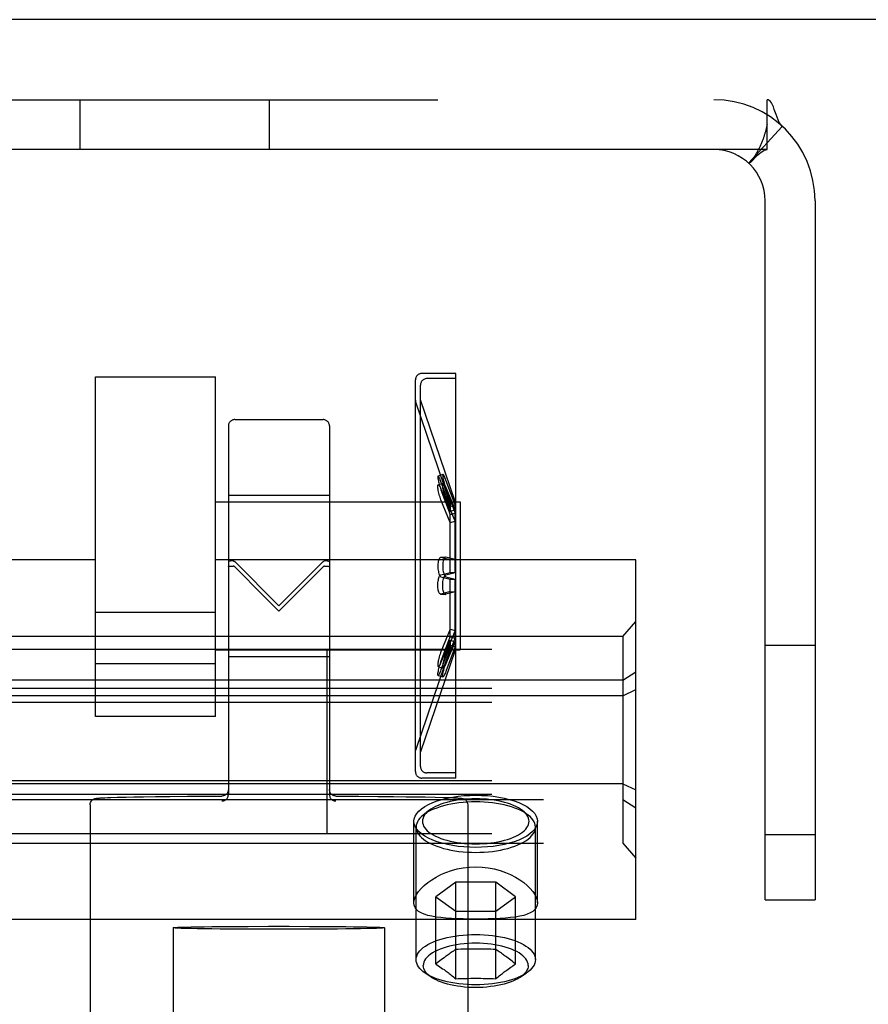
# Model space of a CAD drawing. Header units: inches. Extents: x 0 to 243, y 0 to 157.
# Tile 29 of 68: x 87.62 to 88.94, y 96.87 to 98.41. Entities that reach past the tile are written whole.
import ezdxf

# ---------------------------------------------------------------- set-up
doc = ezdxf.new("R2010")
doc.units = ezdxf.units.IN
doc.header["$LTSCALE"] = 13.357143
doc.header["$MEASUREMENT"] = 0
doc.linetypes.add('HIDDEN', pattern=[0.2, 0.1, -0.1])
doc.layers.get('0').update_dxf_attribs({"linetype": 'CONTINUOUS'})
doc.layers.add('DEFAULT_2', color=8, linetype='HIDDEN')

msp = doc.modelspace()

# ---------------------------------------------------------------- linework, layer by layer
at = {"color": 7, "linetype": 'Continuous'}
msp.add_line((167.047, 98.4079), (49.172, 98.4079), dxfattribs=at)
at = {"layer": 'DEFAULT_2', "color": 8, "linetype": 'HIDDEN'}
for p, q in [((86.9345, 98.2829), (88.7845, 98.2829)), ((87.7115, 98.2049), (87.7115, 98.2829)), ((88.0075, 98.2049), (88.0075, 98.2829)), ((88.7845, 98.2049), (88.7845, 98.2829)), ((88.8084, 98.2412), (88.7556, 98.1837)), ((88.7845, 98.2422), (88.7845, 98.2446)), ((88.7845, 98.2049), (86.9345, 98.2049)), ((88.7815, 97.0329), (88.7815, 98.1249)), ((88.8595, 98.1249), (88.8595, 97.0329)), ((87.7357, 97.3191), (87.7357, 97.8497)), ((87.7357, 97.8497), (87.9232, 97.8497)), ((87.9232, 97.3191), (87.9232, 97.8497)), ((88.2982, 97.8551), (88.2452, 97.8551)), ((88.2982, 97.8471), (88.2532, 97.8471)), ((88.2982, 97.8471), (88.2982, 97.8551)), ((88.2982, 97.2311), (88.2982, 97.8471)), ((88.2352, 97.2332), (88.2352, 97.845)), ((88.2432, 97.8141), (88.2432, 97.837)), ((88.2352, 97.8136), (88.2355, 97.812)), ((88.2896, 97.6525), (88.2355, 97.812)), ((88.2432, 97.2641), (88.2432, 97.8141)), ((88.2972, 97.6551), (88.2432, 97.8141)), ((87.943, 97.7731), (87.943, 97.1972)), ((87.953, 97.7831), (88.091, 97.7831)), ((88.101, 97.7731), (88.101, 97.1972)), ((88.2783, 97.6972), (88.2707, 97.6949)), ((88.2786, 97.6835), (88.2711, 97.6813)), ((88.2896, 97.6474), (88.2752, 97.6862)), ((88.2972, 97.6498), (88.2828, 97.6886)), ((88.2828, 97.6772), (88.2972, 97.6421)), ((87.943, 97.6651), (88.101, 97.6651)), ((88.2752, 97.6749), (88.2896, 97.6398)), ((88.2752, 97.6735), (88.2896, 97.6347)), ((88.2828, 97.6757), (88.2972, 97.6368)), ((87.9232, 97.6546), (88.3052, 97.6546)), ((88.2896, 97.6226), (88.2752, 97.6577)), ((88.2972, 97.6245), (88.2828, 97.6597)), ((88.2896, 97.6525), (88.2972, 97.6551)), ((88.2896, 97.6525), (88.2896, 97.6398)), ((88.2896, 97.6474), (88.2972, 97.6498)), ((88.2972, 97.6551), (88.2972, 97.6421)), ((88.3052, 97.6546), (88.3052, 97.4236)), ((88.2896, 97.6398), (88.2972, 97.6421)), ((88.2896, 97.6347), (88.2972, 97.6368)), ((88.2896, 97.5443), (88.2896, 97.6347)), ((88.2972, 97.5444), (88.2972, 97.6368)), ((88.2896, 97.6226), (88.2972, 97.6245)), ((87.7357, 97.5639), (87.0795, 97.5639)), ((88.5795, 97.5639), (87.9232, 97.5639)), ((88.022, 97.4923), (87.953, 97.5612)), ((88.091, 97.5612), (88.022, 97.4923)), ((88.2822, 97.5681), (88.2746, 97.5676)), ((88.2752, 97.5676), (88.2746, 97.5676)), ((88.2896, 97.5639), (88.2752, 97.5676)), ((88.2828, 97.5681), (88.2822, 97.5681)), ((88.2972, 97.5644), (88.2828, 97.5681)), ((88.2896, 97.5639), (88.2972, 97.5644)), ((88.5795, 97.0019), (88.5795, 97.5639)), ((87.953, 97.5531), (87.9986, 97.5073)), ((88.022, 97.4839), (88.091, 97.5531)), ((88.2752, 97.5405), (88.2896, 97.5443)), ((88.2828, 97.5405), (88.2972, 97.5444)), ((88.2896, 97.5443), (88.2972, 97.5444)), ((88.2752, 97.5377), (88.2896, 97.534)), ((88.2828, 97.5377), (88.2972, 97.5339)), ((88.2896, 97.4436), (88.2896, 97.534)), ((88.2896, 97.534), (88.2972, 97.5339)), ((88.2972, 97.4414), (88.2972, 97.5339)), ((88.2752, 97.5106), (88.2746, 97.5106)), ((88.2746, 97.5106), (88.2822, 97.5101)), ((88.2896, 97.5144), (88.2752, 97.5106)), ((88.2828, 97.5102), (88.2822, 97.5101)), ((88.2972, 97.5138), (88.2828, 97.5102)), ((88.2896, 97.5144), (88.2972, 97.5138)), ((87.9986, 97.5073), (88.022, 97.4839)), ((87.9232, 97.4815), (87.7357, 97.4815)), ((88.5595, 97.4445), (88.5795, 97.4675)), ((88.2896, 97.4556), (88.2752, 97.4205)), ((88.2972, 97.4537), (88.2828, 97.4185)), ((88.2896, 97.4556), (88.2972, 97.4537)), ((88.5595, 97.4445), (87.0995, 97.4445)), ((88.2752, 97.4047), (88.2896, 97.4436)), ((88.2752, 97.4033), (88.2896, 97.4384)), ((88.2896, 97.4309), (88.2752, 97.392)), ((88.2828, 97.4025), (88.2972, 97.4414)), ((88.2828, 97.4011), (88.2972, 97.4361)), ((88.2896, 97.4436), (88.2972, 97.4414)), ((88.2896, 97.4384), (88.2896, 97.4257)), ((88.2896, 97.4384), (88.2972, 97.4361)), ((88.2896, 97.4309), (88.2972, 97.4284)), ((88.2972, 97.4361), (88.2972, 97.4231)), ((88.5595, 97.4445), (88.5595, 97.1212)), ((88.7815, 97.4309), (88.8595, 97.4309)), ((131.0975, 97.4238), (49.1095, 97.4238)), ((87.9232, 97.4236), (88.3052, 97.4236)), ((88.0975, 97.1362), (88.0975, 97.4238)), ((88.2896, 97.4257), (88.2355, 97.2662)), ((88.2972, 97.4231), (88.2432, 97.2641)), ((88.2972, 97.4284), (88.2828, 97.3896)), ((88.2896, 97.4257), (88.2972, 97.4231)), ((87.9232, 97.4016), (87.7357, 97.4016)), ((87.943, 97.4131), (88.101, 97.4131)), ((88.2711, 97.3969), (88.2786, 97.3947)), ((88.5595, 97.3759), (88.5795, 97.3892)), ((88.5595, 97.3759), (87.0995, 97.3759)), ((88.2707, 97.3834), (88.2783, 97.381)), ((131.0975, 97.3628), (49.079, 97.3628)), ((88.5595, 97.3514), (88.5795, 97.3612)), ((131.0975, 97.341), (49.1095, 97.341)), ((88.5595, 97.3514), (87.0995, 97.3514)), ((87.9232, 97.3191), (87.7357, 97.3191)), ((88.2352, 97.2646), (88.2355, 97.2662)), ((88.2432, 97.2412), (88.2432, 97.2641)), ((88.2982, 97.2311), (88.2532, 97.2311)), ((88.2982, 97.2231), (88.2982, 97.2311)), ((131.0975, 97.219), (49.079, 97.219)), ((88.2982, 97.2231), (88.2452, 97.2231)), ((88.5595, 97.2143), (87.0995, 97.2143)), ((88.5595, 97.2143), (88.5795, 97.2045)), ((131.0975, 97.1972), (49.1095, 97.1972)), ((87.0995, 97.1898), (88.5595, 97.1898)), ((87.7439, 97.1921), (87.7466, 97.1922)), ((87.7466, 97.1922), (87.7499, 97.1924)), ((87.7499, 97.1924), (87.7541, 97.1925)), ((87.7541, 97.1925), (87.7593, 97.1927)), ((87.7593, 97.1927), (87.7695, 97.193)), ((87.7695, 97.193), (87.7835, 97.1934)), ((87.7835, 97.1934), (87.7956, 97.1936)), ((87.7956, 97.1936), (87.8106, 97.1939)), ((87.8106, 97.1939), (87.829, 97.1941)), ((87.829, 97.1941), (87.8516, 97.1944)), ((87.8516, 97.1944), (87.8793, 97.1947)), ((88.111, 97.195), (88.1469, 97.1948)), ((88.1469, 97.1948), (88.1765, 97.1945)), ((88.1765, 97.1945), (88.2008, 97.1943)), ((88.2008, 97.1943), (88.2208, 97.194)), ((88.2208, 97.194), (88.2372, 97.1938)), ((88.2372, 97.1938), (88.2506, 97.1936)), ((88.2506, 97.1936), (88.2663, 97.1932)), ((88.2663, 97.1932), (88.2779, 97.1929)), ((88.2779, 97.1929), (88.2865, 97.1927)), ((88.2865, 97.1927), (88.291, 97.1925)), ((88.291, 97.1925), (88.2946, 97.1923)), ((88.2946, 97.1923), (88.2975, 97.1922)), ((88.5595, 97.1898), (88.5795, 97.1766)), ((87.727, 97.1812), (87.727, 96.4142)), ((88.2558, 97.1719), (88.247, 97.1648)), ((88.317, 97.1812), (88.317, 96.8082)), ((88.4031, 97.1719), (88.412, 97.1648)), ((88.233, 97.0282), (88.233, 97.1555)), ((88.426, 97.0282), (88.426, 97.1555)), ((88.2362, 96.9394), (88.2362, 97.1465)), ((88.4227, 96.9394), (88.4227, 97.1465)), ((131.0975, 97.1362), (49.1095, 97.1362)), ((88.7815, 97.1349), (88.8595, 97.1349)), ((87.0995, 97.1212), (88.5595, 97.1212)), ((88.5595, 97.1212), (88.5795, 97.0982)), ((88.2983, 97.0605), (88.2671, 97.0377)), ((88.2983, 96.9096), (88.2983, 97.0605)), ((88.3607, 97.0605), (88.2983, 97.0605)), ((88.3607, 96.9096), (88.3607, 97.0605)), ((88.3918, 97.0377), (88.3607, 97.0605)), ((88.2671, 96.9325), (88.2671, 97.0377)), ((88.2671, 97.0377), (88.2983, 97.0149)), ((88.3607, 97.0149), (88.3918, 97.0377)), ((88.3918, 96.9325), (88.3918, 97.0377)), ((88.7815, 97.0329), (88.8595, 97.0329)), ((88.5795, 97.0019), (87.0795, 97.0019)), ((88.2983, 97.0149), (88.3607, 97.0149)), ((87.857, 96.9892), (87.857, 96.4042)), ((87.9442, 96.9912), (87.9741, 96.9914)), ((87.9741, 96.9914), (88.0057, 96.9915)), ((88.0057, 96.9868), (87.9741, 96.9869)), ((88.0057, 96.9915), (88.0382, 96.9915)), ((88.0382, 96.9868), (88.0057, 96.9868)), ((88.0382, 96.9915), (88.0699, 96.9914)), ((88.0699, 96.9869), (88.0382, 96.9868)), ((88.0998, 96.9871), (88.0699, 96.9869)), ((88.187, 96.9892), (88.187, 96.7022)), ((88.2757, 96.9393), (88.2735, 96.9376)), ((88.2778, 96.9409), (88.2757, 96.9393)), ((88.3801, 96.9417), (88.3779, 96.9434)), ((88.3822, 96.9401), (88.3801, 96.9417)), ((88.3843, 96.9385), (88.3822, 96.9401)), ((88.2692, 96.9342), (88.2671, 96.9325)), ((88.2671, 96.9325), (88.2682, 96.9318)), ((88.2714, 96.9359), (88.2692, 96.9342)), ((88.2735, 96.9376), (88.2714, 96.9359)), ((88.2714, 96.9297), (88.2735, 96.9282)), ((88.2735, 96.9282), (88.2757, 96.9268)), ((88.2757, 96.9268), (88.2778, 96.9253)), ((88.3779, 96.923), (88.3801, 96.9245)), ((88.3801, 96.9245), (88.3822, 96.926)), ((88.3822, 96.926), (88.3843, 96.9275)), ((88.3865, 96.9368), (88.3843, 96.9385)), ((88.3886, 96.9351), (88.3865, 96.9368)), ((88.2601, 96.912), (88.2505, 96.9184)), ((88.3989, 96.912), (88.4084, 96.9184))]:
    msp.add_line(p, q, dxfattribs=at)
for points in [[(88.7959, 98.2678), (88.7945, 98.2715), (88.7931, 98.2749), (88.7915, 98.2778), (88.7898, 98.2802), (88.788, 98.2818), (88.7862, 98.2826), (88.7845, 98.2829)], [(88.8084, 98.2412), (88.8059, 98.244), (88.8037, 98.2474), (88.8018, 98.2513), (88.8001, 98.2556), (88.7986, 98.2598), (88.7959, 98.2678)], [(88.7845, 98.2446), (88.7845, 98.2447), (88.7845, 98.2448), (88.7845, 98.2447), (88.7845, 98.2443), (88.7844, 98.2438), (88.7843, 98.2431), (88.7842, 98.2423), (88.784, 98.2414), (88.7838, 98.2405), (88.7837, 98.2395), (88.7834, 98.2386), (88.7832, 98.2376), (88.783, 98.2366), (88.7827, 98.2356), (88.7825, 98.2346), (88.7822, 98.2335), (88.7819, 98.2325), (88.7816, 98.2315), (88.7813, 98.2304), (88.781, 98.2293), (88.7806, 98.2283), (88.7803, 98.2272), (88.7799, 98.2261), (88.7796, 98.225), (88.7792, 98.2239), (88.7788, 98.2227), (88.7783, 98.2216), (88.7779, 98.2204), (88.7774, 98.2192), (88.7769, 98.2179), (88.7764, 98.2166), (88.7759, 98.2153), (88.7753, 98.2141), (88.7748, 98.2128), (88.7742, 98.2116), (88.7737, 98.2104), (88.7731, 98.2092), (88.7726, 98.208), (88.772, 98.2069), (88.7714, 98.2058), (88.7709, 98.2047), (88.7703, 98.2036), (88.7698, 98.2025), (88.7692, 98.2015), (88.7686, 98.2005), (88.7681, 98.1995), (88.7675, 98.1986), (88.767, 98.1976), (88.7664, 98.1967), (88.7659, 98.1958), (88.7653, 98.195), (88.7648, 98.1942), (88.7643, 98.1934), (88.7638, 98.1928), (88.7635, 98.1922), (88.7633, 98.1921)], [(88.7623, 98.1886), (88.766, 98.1924), (88.7681, 98.1946), (88.7704, 98.1967), (88.7728, 98.1989), (88.7753, 98.2009), (88.7778, 98.2026), (88.7802, 98.2038), (88.7824, 98.2046), (88.7845, 98.2049)], [(88.7556, 98.1837), (88.7561, 98.1836), (88.7569, 98.1838), (88.7579, 98.1845), (88.7591, 98.1855), (88.7606, 98.1869), (88.7623, 98.1886)], [(88.7633, 98.1921), (88.7632, 98.1919), (88.7631, 98.1918), (88.7632, 98.1919), (88.7634, 98.1921), (88.7638, 98.1925), (88.7642, 98.1931), (88.7647, 98.1936)], [(88.2707, 97.6949), (88.2705, 97.6947), (88.2704, 97.6942), (88.2703, 97.6934), (88.2704, 97.6924), (88.2705, 97.6911), (88.2707, 97.6896), (88.2711, 97.6879), (88.2715, 97.6861), (88.2719, 97.6841), (88.2725, 97.682), (88.2731, 97.6799), (88.2737, 97.6777), (88.2744, 97.6756), (88.2752, 97.6735)], [(88.2752, 97.6862), (88.2744, 97.6881), (88.2737, 97.6899), (88.2731, 97.6914), (88.2724, 97.6927), (88.2719, 97.6937), (88.2714, 97.6944), (88.271, 97.6948), (88.2707, 97.6949)], [(88.2783, 97.6972), (88.2781, 97.697), (88.2779, 97.6965), (88.2779, 97.6957), (88.278, 97.6947), (88.2781, 97.6934), (88.2783, 97.6919), (88.2786, 97.6902), (88.279, 97.6884), (88.2795, 97.6864), (88.28, 97.6843), (88.2807, 97.6821), (88.2813, 97.6799), (88.282, 97.6778), (88.2828, 97.6757)], [(88.2828, 97.6886), (88.282, 97.6906), (88.2813, 97.6923), (88.2806, 97.6938), (88.28, 97.6951), (88.2795, 97.6961), (88.279, 97.6968), (88.2786, 97.6971), (88.2783, 97.6972)], [(88.2752, 97.6577), (88.2744, 97.6596), (88.2737, 97.6617), (88.2731, 97.6638), (88.2724, 97.666), (88.2719, 97.6681), (88.2714, 97.6703), (88.271, 97.6723), (88.2707, 97.6742), (88.2705, 97.6759), (88.2704, 97.6774), (88.2703, 97.6787), (88.2704, 97.6798), (88.2705, 97.6806), (88.2707, 97.6811), (88.2711, 97.6813)], [(88.2711, 97.6813), (88.2715, 97.6813), (88.2719, 97.6809), (88.2725, 97.6803), (88.2731, 97.6793), (88.2737, 97.6781), (88.2744, 97.6766), (88.2752, 97.6749)], [(88.2828, 97.6597), (88.282, 97.6616), (88.2813, 97.6636), (88.2806, 97.6658), (88.28, 97.668), (88.2795, 97.6701), (88.279, 97.6723), (88.2786, 97.6743), (88.2783, 97.6762), (88.2781, 97.6779), (88.2779, 97.6795), (88.2779, 97.6808), (88.278, 97.6819), (88.2781, 97.6827), (88.2783, 97.6832), (88.2786, 97.6835)], [(88.2786, 97.6835), (88.279, 97.6835), (88.2795, 97.6831), (88.28, 97.6825), (88.2807, 97.6816), (88.2813, 97.6803), (88.282, 97.6789), (88.2828, 97.6772)], [(87.9506, 97.5624), (87.9485, 97.5622), (87.9466, 97.5621), (87.9451, 97.5619), (87.9439, 97.5616), (87.9432, 97.5613), (87.943, 97.561)], [(87.943, 97.5532), (87.9432, 97.5534), (87.9439, 97.5537), (87.9451, 97.5539), (87.9466, 97.554), (87.9485, 97.5542), (87.9506, 97.5542)], [(87.9506, 97.5624), (87.951, 97.5623), (87.9514, 97.5622), (87.9518, 97.5621), (87.9522, 97.5618), (87.9526, 97.5615), (87.953, 97.5612)], [(87.953, 97.5531), (87.9526, 97.5534), (87.9522, 97.5537), (87.9518, 97.5539), (87.9514, 97.5541), (87.951, 97.5542), (87.9506, 97.5542)], [(88.091, 97.5612), (88.0914, 97.5615), (88.0917, 97.5618), (88.0922, 97.5621), (88.0926, 97.5622), (88.093, 97.5623), (88.0934, 97.5624)], [(88.0934, 97.5542), (88.093, 97.5542), (88.0926, 97.5541), (88.0922, 97.5539), (88.0917, 97.5537), (88.0914, 97.5534), (88.091, 97.5531)], [(88.101, 97.561), (88.1007, 97.5613), (88.1, 97.5616), (88.0989, 97.5619), (88.0973, 97.5621), (88.0955, 97.5622), (88.0934, 97.5624)], [(88.0934, 97.5542), (88.0955, 97.5542), (88.0973, 97.554), (88.0989, 97.5539), (88.1, 97.5537), (88.1007, 97.5534), (88.101, 97.5532)], [(88.2746, 97.5676), (88.2744, 97.5676), (88.2737, 97.5673), (88.2731, 97.5667), (88.2724, 97.5658), (88.2719, 97.5646), (88.2714, 97.5632), (88.271, 97.5616), (88.2707, 97.5598), (88.2705, 97.5579), (88.2704, 97.5559), (88.2703, 97.5538), (88.2704, 97.5517), (88.2705, 97.5497), (88.2707, 97.5477), (88.2711, 97.5457), (88.2715, 97.544), (88.2719, 97.5423), (88.2725, 97.5409), (88.2731, 97.5397), (88.2737, 97.5387), (88.2744, 97.5381), (88.2752, 97.5377)], [(88.2822, 97.5681), (88.282, 97.5681), (88.2813, 97.5678), (88.2806, 97.5672), (88.28, 97.5662), (88.2795, 97.565), (88.279, 97.5636), (88.2786, 97.562), (88.2783, 97.5601), (88.2781, 97.5582), (88.2779, 97.5562), (88.2779, 97.5541), (88.278, 97.5519), (88.2781, 97.5498), (88.2783, 97.5478), (88.2786, 97.5458), (88.279, 97.544), (88.2795, 97.5424), (88.28, 97.5409), (88.2807, 97.5397), (88.2813, 97.5387), (88.282, 97.5381), (88.2828, 97.5377)], [(88.2746, 97.5106), (88.2744, 97.5106), (88.2737, 97.5109), (88.2731, 97.5115), (88.2724, 97.5124), (88.2719, 97.5136), (88.2714, 97.515), (88.271, 97.5166), (88.2707, 97.5184), (88.2705, 97.5203), (88.2704, 97.5223), (88.2703, 97.5244), (88.2704, 97.5265), (88.2705, 97.5286), (88.2707, 97.5306), (88.2711, 97.5325), (88.2715, 97.5343), (88.2719, 97.5359), (88.2725, 97.5374), (88.2731, 97.5386), (88.2737, 97.5395), (88.2744, 97.5402), (88.2752, 97.5405)], [(88.2822, 97.5101), (88.282, 97.5102), (88.2813, 97.5104), (88.2806, 97.5111), (88.28, 97.512), (88.2795, 97.5132), (88.279, 97.5146), (88.2786, 97.5163), (88.2783, 97.5181), (88.2781, 97.52), (88.2779, 97.5221), (88.2779, 97.5242), (88.278, 97.5263), (88.2781, 97.5284), (88.2783, 97.5304), (88.2786, 97.5324), (88.279, 97.5342), (88.2795, 97.5359), (88.28, 97.5373), (88.2807, 97.5386), (88.2813, 97.5395), (88.282, 97.5402), (88.2828, 97.5405)], [(88.2752, 97.4205), (88.2744, 97.4186), (88.2737, 97.4166), (88.2731, 97.4144), (88.2724, 97.4123), (88.2719, 97.4101), (88.2714, 97.408), (88.271, 97.406), (88.2707, 97.4041), (88.2705, 97.4024), (88.2704, 97.4008), (88.2703, 97.3995), (88.2704, 97.3985), (88.2705, 97.3977), (88.2707, 97.3972), (88.2711, 97.3969)], [(88.2828, 97.4185), (88.282, 97.4166), (88.2813, 97.4146), (88.2806, 97.4125), (88.28, 97.4103), (88.2795, 97.4081), (88.279, 97.406), (88.2786, 97.4039), (88.2783, 97.402), (88.2781, 97.4003), (88.2779, 97.3988), (88.2779, 97.3974), (88.278, 97.3964), (88.2781, 97.3955), (88.2783, 97.395), (88.2786, 97.3947)], [(88.2707, 97.3834), (88.2705, 97.3836), (88.2704, 97.3841), (88.2703, 97.3848), (88.2704, 97.3858), (88.2705, 97.3871), (88.2707, 97.3886), (88.2711, 97.3903), (88.2715, 97.3921), (88.2719, 97.3941), (88.2725, 97.3962), (88.2731, 97.3984), (88.2737, 97.4005), (88.2744, 97.4026), (88.2752, 97.4047)], [(88.2711, 97.3969), (88.2715, 97.397), (88.2719, 97.3973), (88.2725, 97.398), (88.2731, 97.3989), (88.2737, 97.4001), (88.2744, 97.4016), (88.2752, 97.4033)], [(88.2783, 97.381), (88.2781, 97.3812), (88.2779, 97.3817), (88.2779, 97.3825), (88.278, 97.3835), (88.2781, 97.3848), (88.2783, 97.3863), (88.2786, 97.388), (88.279, 97.3899), (88.2795, 97.3919), (88.28, 97.394), (88.2807, 97.3961), (88.2813, 97.3983), (88.282, 97.4004), (88.2828, 97.4025)], [(88.2786, 97.3947), (88.279, 97.3948), (88.2795, 97.3951), (88.28, 97.3957), (88.2807, 97.3967), (88.2813, 97.3979), (88.282, 97.3993), (88.2828, 97.4011)], [(88.2752, 97.392), (88.2744, 97.3901), (88.2737, 97.3884), (88.2731, 97.3868), (88.2724, 97.3856), (88.2719, 97.3846), (88.2714, 97.3839), (88.271, 97.3835), (88.2707, 97.3834)], [(88.2828, 97.3896), (88.282, 97.3877), (88.2813, 97.3859), (88.2806, 97.3844), (88.28, 97.3832), (88.2795, 97.3822), (88.279, 97.3815), (88.2786, 97.3811), (88.2783, 97.381)], [(87.943, 97.2051), (87.9429, 97.2038), (87.9427, 97.2026), (87.9423, 97.2014), (87.9417, 97.2002), (87.941, 97.1991), (87.9402, 97.1981), (87.9392, 97.1972), (87.9381, 97.1965), (87.9369, 97.1958), (87.9357, 97.1954), (87.9343, 97.1951), (87.933, 97.195)], [(88.111, 97.195), (88.1096, 97.1951), (88.1083, 97.1954), (88.107, 97.1958), (88.1058, 97.1965), (88.1047, 97.1972), (88.1038, 97.1981), (88.1029, 97.1991), (88.1022, 97.2002), (88.1017, 97.2014), (88.1013, 97.2026), (88.1011, 97.2038), (88.101, 97.2051)], [(87.727, 97.1812), (87.7272, 97.1832), (87.7277, 97.185), (87.7285, 97.1865), (87.7294, 97.1878), (87.7305, 97.1888), (87.7315, 97.1896), (87.7325, 97.1902), (87.7335, 97.1906), (87.7343, 97.1909), (87.7349, 97.1911), (87.7355, 97.1912), (87.736, 97.1913), (87.7365, 97.1914), (87.7369, 97.1914), (87.7375, 97.1915), (87.738, 97.1916), (87.7386, 97.1917), (87.7393, 97.1917), (87.74, 97.1918), (87.7408, 97.1918), (87.7418, 97.1919), (87.7428, 97.192), (87.7439, 97.1921)], [(87.8793, 97.1947), (87.9133, 97.1949), (87.9329, 97.195)], [(87.933, 97.1873), (87.9343, 97.1874), (87.9357, 97.1877), (87.9369, 97.1881), (87.9381, 97.1887), (87.9392, 97.1894), (87.9402, 97.1903), (87.941, 97.1913), (87.9417, 97.1924), (87.9423, 97.1935), (87.9427, 97.1947), (87.9429, 97.196), (87.943, 97.1972)], [(88.101, 97.1972), (88.1011, 97.196), (88.1013, 97.1947), (88.1017, 97.1935), (88.1022, 97.1924), (88.1029, 97.1913), (88.1038, 97.1903), (88.1047, 97.1894), (88.1058, 97.1887), (88.107, 97.1881), (88.1083, 97.1877), (88.1096, 97.1874), (88.111, 97.1873)], [(88.233, 97.1555), (88.2335, 97.1596), (88.2349, 97.1636), (88.2373, 97.1676), (88.2406, 97.1714), (88.2448, 97.175), (88.2498, 97.1785), (88.2556, 97.1818), (88.2622, 97.1847), (88.2693, 97.1874), (88.2772, 97.1898)], [(88.3295, 97.1859), (88.3229, 97.1858), (88.3163, 97.1855), (88.3098, 97.185), (88.3033, 97.1843), (88.297, 97.1834), (88.2908, 97.1823), (88.2849, 97.1811), (88.2791, 97.1796), (88.2737, 97.178), (88.2685, 97.1763), (88.2636, 97.1743), (88.259, 97.1723), (88.2549, 97.1701), (88.2511, 97.1678), (88.2477, 97.1654), (88.247, 97.1648)], [(88.3295, 97.1907), (88.3236, 97.1906), (88.3177, 97.1903), (88.3119, 97.1899), (88.3061, 97.1893), (88.3005, 97.1885), (88.295, 97.1875), (88.2897, 97.1864), (88.2845, 97.1851), (88.2796, 97.1837), (88.275, 97.1821), (88.2707, 97.1804), (88.2666, 97.1786), (88.2629, 97.1766), (88.2595, 97.1746), (88.2564, 97.1724), (88.2558, 97.1719)], [(88.2772, 97.1898), (88.2852, 97.1918), (88.2935, 97.1934), (88.3022, 97.1946), (88.3111, 97.1956), (88.3202, 97.1961), (88.3295, 97.1963)], [(88.2975, 97.1922), (88.2999, 97.1921), (88.301, 97.192), (88.3019, 97.1919), (88.3027, 97.1919), (88.3035, 97.1918), (88.3042, 97.1918), (88.3048, 97.1917), (88.3054, 97.1916), (88.3059, 97.1916), (88.3064, 97.1915), (88.3068, 97.1915), (88.3072, 97.1914), (88.3077, 97.1913), (88.3081, 97.1913), (88.3085, 97.1912), (88.3089, 97.1911), (88.3094, 97.191), (88.31, 97.1908), (88.3107, 97.1905), (88.3114, 97.1902), (88.3124, 97.1896), (88.3133, 97.1889), (88.314, 97.1883), (88.3147, 97.1875), (88.3155, 97.1864), (88.3162, 97.185), (88.3168, 97.1832), (88.317, 97.1812)], [(88.3295, 97.1963), (88.3387, 97.1961), (88.3478, 97.1956), (88.3567, 97.1946), (88.3654, 97.1934), (88.3737, 97.1918), (88.3817, 97.1898)], [(88.4031, 97.1719), (88.4025, 97.1724), (88.3995, 97.1746), (88.3961, 97.1766), (88.3923, 97.1786), (88.3883, 97.1804), (88.3839, 97.1821), (88.3793, 97.1837), (88.3744, 97.1851), (88.3693, 97.1864), (88.364, 97.1875), (88.3585, 97.1885), (88.3528, 97.1893), (88.3471, 97.1899), (88.3412, 97.1903), (88.3354, 97.1906), (88.3295, 97.1907)], [(88.412, 97.1648), (88.4113, 97.1654), (88.4079, 97.1678), (88.4041, 97.1701), (88.3999, 97.1723), (88.3954, 97.1743), (88.3905, 97.1763), (88.3853, 97.178), (88.3798, 97.1796), (88.3741, 97.1811), (88.3681, 97.1823), (88.3619, 97.1834), (88.3556, 97.1843), (88.3492, 97.185), (88.3427, 97.1855), (88.3361, 97.1858), (88.3295, 97.1859)], [(88.3817, 97.1898), (88.3896, 97.1874), (88.3968, 97.1847), (88.4033, 97.1818), (88.4092, 97.1785), (88.4142, 97.175), (88.4184, 97.1714), (88.4217, 97.1676), (88.4241, 97.1636), (88.4255, 97.1596), (88.426, 97.1555)], [(88.2558, 97.1719), (88.2538, 97.1701), (88.2515, 97.1678), (88.2496, 97.1654), (88.2481, 97.163), (88.2471, 97.1605), (88.2464, 97.158), (88.2462, 97.1555), (88.2464, 97.153), (88.2471, 97.1505), (88.2481, 97.148), (88.2496, 97.1456), (88.2515, 97.1432), (88.2538, 97.1409), (88.2564, 97.1386), (88.2595, 97.1365), (88.2629, 97.1344), (88.2666, 97.1325), (88.2707, 97.1306), (88.275, 97.1289), (88.2796, 97.1273), (88.2845, 97.1259), (88.2897, 97.1246), (88.295, 97.1235), (88.3005, 97.1225), (88.3061, 97.1217), (88.3119, 97.1211), (88.3177, 97.1207), (88.3236, 97.1204), (88.3295, 97.1203)], [(88.3295, 97.1203), (88.3354, 97.1204), (88.3412, 97.1207), (88.3471, 97.1211), (88.3528, 97.1217), (88.3585, 97.1225), (88.364, 97.1235), (88.3693, 97.1246), (88.3744, 97.1259), (88.3793, 97.1273), (88.3839, 97.1289), (88.3883, 97.1306), (88.3923, 97.1325), (88.3961, 97.1344), (88.3995, 97.1365), (88.4025, 97.1386), (88.4052, 97.1409), (88.4075, 97.1432), (88.4093, 97.1456), (88.4108, 97.148), (88.4119, 97.1505), (88.4125, 97.153), (88.4127, 97.1555), (88.4125, 97.158), (88.4119, 97.1605), (88.4108, 97.163), (88.4093, 97.1654), (88.4075, 97.1678), (88.4052, 97.1701), (88.4031, 97.1719)], [(88.2772, 97.1212), (88.2693, 97.1236), (88.2622, 97.1263), (88.2556, 97.1293), (88.2498, 97.1325), (88.2448, 97.136), (88.2406, 97.1397), (88.2373, 97.1435), (88.2349, 97.1474), (88.2335, 97.1515), (88.233, 97.1555)], [(88.247, 97.1648), (88.2447, 97.1628), (88.2421, 97.1602), (88.24, 97.1576), (88.2384, 97.1548), (88.2372, 97.1521), (88.2365, 97.1493), (88.2362, 97.1465)], [(88.426, 97.1555), (88.4255, 97.1515), (88.4241, 97.1474), (88.4217, 97.1435), (88.4184, 97.1397), (88.4142, 97.136), (88.4092, 97.1325), (88.4033, 97.1293), (88.3968, 97.1263), (88.3896, 97.1236), (88.3817, 97.1212)], [(88.4227, 97.1465), (88.4225, 97.1493), (88.4218, 97.1521), (88.4206, 97.1548), (88.4189, 97.1576), (88.4168, 97.1602), (88.4143, 97.1628), (88.412, 97.1648)], [(88.2362, 97.1465), (88.2365, 97.1436), (88.2372, 97.1408), (88.2384, 97.1381), (88.24, 97.1353), (88.2421, 97.1327), (88.2447, 97.1301), (88.2477, 97.1276), (88.2511, 97.1251), (88.2549, 97.1228), (88.259, 97.1206), (88.2636, 97.1186), (88.2685, 97.1166), (88.2737, 97.1149), (88.2791, 97.1133), (88.2849, 97.1118), (88.2908, 97.1106), (88.297, 97.1095), (88.3033, 97.1086), (88.3098, 97.1079), (88.3163, 97.1074), (88.3229, 97.1071), (88.3295, 97.107)], [(88.3295, 97.107), (88.3361, 97.1071), (88.3427, 97.1074), (88.3492, 97.1079), (88.3556, 97.1086), (88.3619, 97.1095), (88.3681, 97.1106), (88.3741, 97.1118), (88.3798, 97.1133), (88.3853, 97.1149), (88.3905, 97.1166), (88.3954, 97.1186), (88.3999, 97.1206), (88.4041, 97.1228), (88.4079, 97.1251), (88.4113, 97.1276), (88.4143, 97.1301), (88.4168, 97.1327), (88.4189, 97.1353), (88.4206, 97.1381), (88.4218, 97.1408), (88.4225, 97.1436), (88.4227, 97.1465)], [(88.3295, 97.1147), (88.3202, 97.1149), (88.3111, 97.1155), (88.3022, 97.1164), (88.2935, 97.1177), (88.2852, 97.1193), (88.2772, 97.1212)], [(88.3817, 97.1212), (88.3737, 97.1193), (88.3654, 97.1177), (88.3567, 97.1164), (88.3478, 97.1155), (88.3387, 97.1149), (88.3295, 97.1147)], [(88.233, 97.0282), (88.2334, 97.0323), (88.2348, 97.0367), (88.2371, 97.0412), (88.2402, 97.0459), (88.2442, 97.0506), (88.249, 97.0553), (88.2545, 97.0599), (88.2607, 97.0643), (88.2676, 97.0685), (88.275, 97.0723), (88.2829, 97.0757), (88.2914, 97.0787), (88.3004, 97.0811), (88.3098, 97.0829), (88.3195, 97.084), (88.3295, 97.0845)], [(88.3295, 97.0845), (88.3395, 97.084), (88.3491, 97.0829), (88.3585, 97.0811), (88.3675, 97.0787), (88.376, 97.0757), (88.384, 97.0723), (88.3914, 97.0685), (88.3982, 97.0643), (88.4044, 97.0599), (88.4099, 97.0553), (88.4147, 97.0506), (88.4187, 97.0459), (88.4218, 97.0412), (88.4241, 97.0367), (88.4255, 97.0323), (88.426, 97.0282)], [(88.3295, 97.0029), (88.3195, 97.0029), (88.3098, 97.0031), (88.3004, 97.0033), (88.2914, 97.0037), (88.283, 97.0043), (88.275, 97.005), (88.2676, 97.0059), (88.2608, 97.0071), (88.2546, 97.0085), (88.249, 97.0103), (88.2443, 97.0124), (88.2403, 97.0148), (88.2371, 97.0176), (88.2348, 97.0208), (88.2334, 97.0243), (88.233, 97.0282)], [(88.426, 97.0282), (88.4255, 97.0243), (88.4241, 97.0208), (88.4218, 97.0176), (88.4187, 97.0148), (88.4147, 97.0124), (88.4099, 97.0103), (88.4044, 97.0085), (88.3982, 97.0071), (88.3913, 97.0059), (88.3839, 97.005), (88.376, 97.0043), (88.3675, 97.0037), (88.3585, 97.0033), (88.3491, 97.0031), (88.3394, 97.0029), (88.3295, 97.0029)], [(87.857, 96.9892), (87.8578, 96.9894), (87.8601, 96.9896), (87.8641, 96.9899), (87.8695, 96.9901), (87.8765, 96.9903), (87.8848, 96.9905), (87.8944, 96.9907), (87.9053, 96.9908), (87.9173, 96.991), (87.9303, 96.9911), (87.9442, 96.9912)], [(87.9741, 96.9869), (87.9442, 96.9871), (87.9303, 96.9872), (87.9173, 96.9874), (87.9053, 96.9875), (87.8944, 96.9877), (87.8848, 96.9879), (87.8765, 96.9881), (87.8695, 96.9883), (87.8641, 96.9885), (87.8601, 96.9887), (87.8578, 96.9889), (87.857, 96.9892)], [(88.0699, 96.9914), (88.0998, 96.9912), (88.1136, 96.9911), (88.1266, 96.991), (88.1386, 96.9908), (88.1495, 96.9907), (88.1592, 96.9905), (88.1675, 96.9903), (88.1744, 96.9901), (88.1799, 96.9899), (88.1838, 96.9896), (88.1862, 96.9894), (88.187, 96.9892)], [(88.187, 96.9892), (88.1862, 96.9889), (88.1838, 96.9887), (88.1799, 96.9885), (88.1744, 96.9883), (88.1675, 96.9881), (88.1592, 96.9879), (88.1495, 96.9877), (88.1386, 96.9875), (88.1266, 96.9874), (88.1136, 96.9872), (88.0998, 96.9871)], [(88.2362, 96.9394), (88.2365, 96.9422), (88.2372, 96.945), (88.2384, 96.9478), (88.24, 96.9505), (88.2421, 96.9531), (88.2447, 96.9557), (88.2476, 96.9583), (88.251, 96.9607), (88.2548, 96.963), (88.259, 96.9652), (88.2635, 96.9672), (88.2684, 96.9692), (88.2736, 96.9709), (88.2791, 96.9725), (88.2848, 96.974), (88.2907, 96.9752), (88.2969, 96.9763), (88.3032, 96.9772), (88.3097, 96.9779), (88.3162, 96.9784), (88.3228, 96.9787), (88.3295, 96.9788)], [(88.3295, 96.9788), (88.3361, 96.9787), (88.3427, 96.9784), (88.3493, 96.9779), (88.3557, 96.9772), (88.3621, 96.9763), (88.3682, 96.9752), (88.3742, 96.974), (88.3799, 96.9725), (88.3854, 96.9709), (88.3905, 96.9692), (88.3954, 96.9672), (88.3999, 96.9652), (88.4041, 96.963), (88.4079, 96.9607), (88.4113, 96.9583), (88.4143, 96.9557), (88.4168, 96.9531), (88.4189, 96.9505), (88.4206, 96.9478), (88.4218, 96.945), (88.4225, 96.9422), (88.4227, 96.9394)], [(88.4114, 96.9304), (88.4112, 96.933), (88.4105, 96.9356), (88.4094, 96.9381), (88.4078, 96.9406), (88.4057, 96.943), (88.4033, 96.9454), (88.4004, 96.9477), (88.3972, 96.9499), (88.3935, 96.952), (88.3895, 96.9539), (88.3852, 96.9558), (88.3806, 96.9575), (88.3756, 96.959), (88.3704, 96.9604), (88.365, 96.9616), (88.3594, 96.9626), (88.3536, 96.9635), (88.3477, 96.9642), (88.3417, 96.9646), (88.3356, 96.9649), (88.3295, 96.965), (88.3234, 96.9649), (88.3173, 96.9646), (88.3112, 96.9642), (88.3053, 96.9635), (88.2995, 96.9626), (88.2939, 96.9616), (88.2885, 96.9604), (88.2833, 96.959), (88.2784, 96.9575), (88.2737, 96.9558), (88.2694, 96.9539), (88.2654, 96.952), (88.2618, 96.9499), (88.2585, 96.9477), (88.2556, 96.9454), (88.2532, 96.943), (88.2512, 96.9406), (88.2496, 96.9381), (88.2484, 96.9356), (88.2478, 96.933), (88.2475, 96.9304)], [(88.2983, 96.9553), (88.2964, 96.9541), (88.2946, 96.9528), (88.2928, 96.9516), (88.291, 96.9505), (88.2894, 96.9493), (88.2878, 96.9482), (88.2863, 96.9471), (88.2848, 96.9461), (88.2835, 96.9451), (88.2822, 96.9442), (88.2811, 96.9434), (88.2799, 96.9425), (88.2778, 96.9409)], [(88.3607, 96.9553), (88.3567, 96.9554), (88.3528, 96.9556), (88.349, 96.9557), (88.3451, 96.9558), (88.3412, 96.9559), (88.3373, 96.9559), (88.3334, 96.956), (88.3295, 96.956), (88.3255, 96.956), (88.3216, 96.9559), (88.3177, 96.9559), (88.3138, 96.9558), (88.31, 96.9557), (88.3061, 96.9556), (88.3022, 96.9554), (88.2983, 96.9553)], [(88.3779, 96.9434), (88.3767, 96.9442), (88.3755, 96.9451), (88.3741, 96.9461), (88.3727, 96.9471), (88.3712, 96.9482), (88.3696, 96.9493), (88.3679, 96.9505), (88.3662, 96.9517), (88.3644, 96.9528), (88.3625, 96.9541), (88.3607, 96.9553)], [(88.2505, 96.9184), (88.2476, 96.9205), (88.2447, 96.923), (88.2421, 96.9256), (88.24, 96.9283), (88.2384, 96.931), (88.2372, 96.9338), (88.2365, 96.9366), (88.2362, 96.9394)], [(88.4227, 96.9394), (88.4225, 96.9366), (88.4218, 96.9338), (88.4206, 96.931), (88.4189, 96.9283), (88.4168, 96.9256), (88.4143, 96.923), (88.4113, 96.9205), (88.4084, 96.9184)], [(88.2601, 96.912), (88.2576, 96.9138), (88.2549, 96.916), (88.2527, 96.9183), (88.2509, 96.9206), (88.2494, 96.923), (88.2484, 96.9255), (88.2477, 96.9279), (88.2475, 96.9304)], [(88.2682, 96.9318), (88.2703, 96.9304), (88.2714, 96.9297)], [(88.2778, 96.9253), (88.2799, 96.9238), (88.2811, 96.923), (88.2822, 96.9221), (88.2835, 96.9212), (88.2848, 96.9202), (88.2863, 96.9191), (88.2878, 96.918), (88.2894, 96.9167), (88.291, 96.9154), (88.2928, 96.9141), (88.2946, 96.9127), (88.2964, 96.9112), (88.2983, 96.9096)], [(88.3843, 96.9275), (88.3865, 96.9289), (88.3876, 96.9297)], [(88.3876, 96.9297), (88.3897, 96.9311), (88.3908, 96.9318), (88.3918, 96.9325)], [(88.3918, 96.9325), (88.3908, 96.9333), (88.3886, 96.9351)], [(88.4114, 96.9304), (88.4112, 96.9279), (88.4106, 96.9255), (88.4095, 96.923), (88.4081, 96.9206), (88.4062, 96.9183), (88.404, 96.916), (88.4014, 96.9138), (88.3989, 96.912)], [(88.3295, 96.9), (88.3228, 96.9001), (88.3162, 96.9004), (88.3097, 96.9009), (88.3032, 96.9016), (88.2969, 96.9025), (88.2907, 96.9035), (88.2848, 96.9048), (88.2791, 96.9062), (88.2736, 96.9078), (88.2684, 96.9096), (88.2635, 96.9115), (88.259, 96.9136), (88.2548, 96.9158), (88.251, 96.9181), (88.2505, 96.9184)], [(88.3295, 96.8958), (88.3236, 96.8959), (88.3178, 96.8961), (88.3121, 96.8966), (88.3064, 96.8972), (88.3008, 96.8979), (88.2954, 96.8989), (88.2902, 96.9), (88.2852, 96.9013), (88.2804, 96.9027), (88.2758, 96.9042), (88.2715, 96.9059), (88.2675, 96.9077), (88.2639, 96.9096), (88.2605, 96.9117), (88.2601, 96.912)], [(88.2983, 96.9096), (88.3022, 96.9098), (88.3061, 96.9099), (88.31, 96.9101), (88.3138, 96.9102), (88.3177, 96.9102), (88.3216, 96.9103), (88.3255, 96.9103), (88.3295, 96.9103), (88.3334, 96.9103), (88.3373, 96.9103), (88.3412, 96.9102), (88.3451, 96.9102), (88.349, 96.9101), (88.3528, 96.9099), (88.3567, 96.9098), (88.3607, 96.9096)], [(88.4084, 96.9184), (88.4079, 96.9181), (88.4041, 96.9158), (88.3999, 96.9136), (88.3954, 96.9115), (88.3905, 96.9096), (88.3854, 96.9078), (88.3799, 96.9062), (88.3742, 96.9048), (88.3682, 96.9035), (88.3621, 96.9025), (88.3557, 96.9016), (88.3493, 96.9009), (88.3427, 96.9004), (88.3361, 96.9001), (88.3295, 96.9)], [(88.3989, 96.912), (88.3984, 96.9117), (88.3951, 96.9096), (88.3914, 96.9077), (88.3874, 96.9059), (88.3831, 96.9042), (88.3786, 96.9027), (88.3738, 96.9013), (88.3687, 96.9), (88.3635, 96.8989), (88.3581, 96.8979), (88.3526, 96.8972), (88.3469, 96.8966), (88.3411, 96.8961), (88.3353, 96.8959), (88.3295, 96.8958)], [(88.3607, 96.9096), (88.3625, 96.9112), (88.3644, 96.9127), (88.3662, 96.9141), (88.3679, 96.9155), (88.3696, 96.9167), (88.3712, 96.918), (88.3727, 96.9191), (88.3741, 96.9202), (88.3755, 96.9212), (88.3767, 96.9221), (88.3779, 96.923)]]:
    msp.add_lwpolyline(points, dxfattribs=at)
for centre, radius, start, end in [((88.7015, 98.1249), 0.158, 0, 90), ((88.7015, 98.1249), 0.08, 0, 90), ((88.2452, 97.8451), 0.01, 90, 180), ((88.2532, 97.8371), 0.01, 90, 180), ((87.953, 97.7731), 0.01, 90, 180), ((88.091, 97.7731), 0.01, 0, 90), ((88.2452, 97.2331), 0.01, 180, 270), ((88.2532, 97.2411), 0.01, 180, 270)]:
    msp.add_arc(centre, radius, start, end, dxfattribs=at)

doc.saveas('drawing.dxf')
